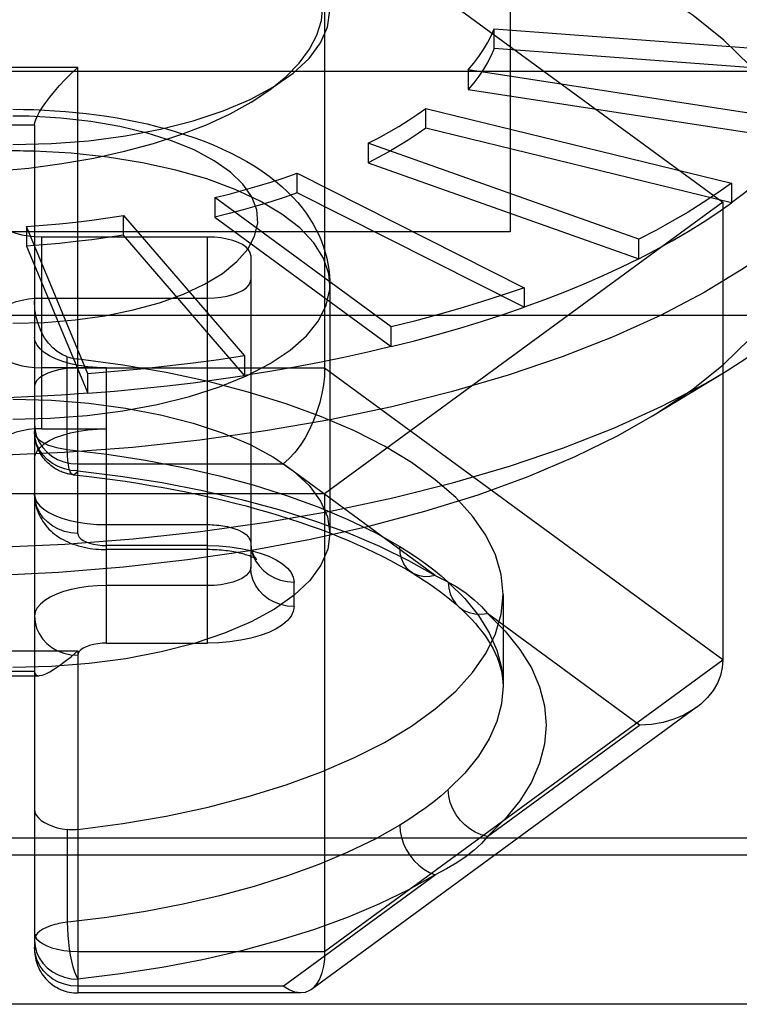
# Model space of a CAD drawing. Header units: inches. Extents: x 0 to 198, y 0 to 128.
# Tile 43 of 102: x 45.763 to 45.959, y 89.139 to 89.408. Entities that reach past the tile are written whole.
import ezdxf

# ---------------------------------------------------------------- set-up
doc = ezdxf.new("R2010")
doc.units = ezdxf.units.IN
doc.header["$LTSCALE"] = 10.8720930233
doc.header["$MEASUREMENT"] = 0
doc.linetypes.add('HIDDEN', pattern=[0.2, 0.1, -0.1])
doc.layers.get('0').update_dxf_attribs({"linetype": 'CONTINUOUS'})
doc.layers.add('DEFAULT_2', color=8, linetype='HIDDEN')

msp = doc.modelspace()

# ---------------------------------------------------------------- linework, layer by layer
at = {"color": 3, "linetype": 'Continuous'}
msp.add_line((41.3727865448, 89.3940006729), (89.8527865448, 89.3940006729), dxfattribs=at)
at = {"layer": 'DEFAULT_2', "color": 8, "linetype": 'HIDDEN'}
for p, q in [((45.8966841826, 89.6277082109), (45.8966841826, 89.3502106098)), ((45.84602670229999, 89.43787638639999), (45.84602670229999, 89.3129914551)), ((45.84602670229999, 89.43787638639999), (45.95478654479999, 89.3582645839)), ((45.8923546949, 89.4002297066), (45.8923546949, 89.405581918)), ((45.8923546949, 89.405581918), (45.9873459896, 89.3985032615)), ((45.9873459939, 89.3931510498), (45.8923546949, 89.4002297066)), ((45.7786054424, 89.3950586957), (45.6959282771, 89.3950586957)), ((45.7786054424, 89.2678589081), (45.7786054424, 89.3950586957)), ((45.8852499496, 89.3943760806), (45.8852499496, 89.3890238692)), ((45.9758895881, 89.380433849), (45.8852499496, 89.3943760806)), ((45.8852499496, 89.3890238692), (45.97588959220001, 89.37508163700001)), ((45.8736488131, 89.3785096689), (45.8736488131, 89.3838618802)), ((45.8736488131, 89.3838618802), (45.9571827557, 89.3634797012)), ((45.76533293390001, 89.3817074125), (45.7608375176, 89.3817708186)), ((45.7077393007, 89.37936271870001), (45.7667944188, 89.37936271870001)), ((45.7667944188, 89.37936271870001), (45.7667944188, 89.15423061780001)), ((45.9571827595, 89.3581274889), (45.8736488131, 89.3785096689)), ((45.8579037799, 89.3743587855), (45.8579037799, 89.3690065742)), ((45.93179389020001, 89.3481559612), (45.8579037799, 89.3743587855)), ((45.8579037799, 89.3690065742), (45.93179389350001, 89.3428037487)), ((45.838493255, 89.3608033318), (45.838493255, 89.3661555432)), ((45.838493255, 89.3661555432), (45.9004944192, 89.3349282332)), ((45.9571827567, 89.363479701), (45.9571827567, 89.3581274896)), ((45.900494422, 89.3295760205), (45.838493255, 89.3608033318)), ((45.8160070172, 89.3595014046), (45.8160070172, 89.3541491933)), ((45.86423536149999, 89.324198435), (45.8160070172, 89.3595014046)), ((45.95478654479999, 89.3582645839), (45.84602670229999, 89.2786527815)), ((45.95478654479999, 89.3582645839), (45.95478654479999, 89.23337965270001)), ((45.7911282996, 89.34924634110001), (45.7911282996, 89.3545985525)), ((45.7911282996, 89.3545985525), (45.8241184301, 89.316292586)), ((45.7646130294, 89.3515959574), (45.7646130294, 89.3462437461)), ((45.7813625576, 89.3114509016), (45.7646130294, 89.3515959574)), ((45.8160070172, 89.3541491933), (45.8642353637, 89.31884622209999)), ((45.8966841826, 89.3502106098), (45.5777865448, 89.3502106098)), ((45.8241184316, 89.310940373), (45.7911282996, 89.34924634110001)), ((45.7646130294, 89.3462437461), (45.78136255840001, 89.3060986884)), ((45.76876292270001, 89.2964232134), (45.76876292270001, 89.34874313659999)), ((45.8140385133, 89.34874313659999), (45.76876292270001, 89.34874313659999)), ((45.8140385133, 89.23790954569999), (45.8140385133, 89.34874313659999)), ((45.93179389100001, 89.3428037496), (45.93179389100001, 89.3481559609)), ((45.82584953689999, 89.3437515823), (45.82584953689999, 89.258597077)), ((45.8474715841, 89.3356446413), (45.8474715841, 89.2678499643)), ((45.9004944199, 89.33492823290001), (45.9004944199, 89.3295760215)), ((45.76876292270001, 89.3321046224), (45.8140385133, 89.3321046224)), ((45.4237889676, 89.32738302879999), (46.05068175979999, 89.32738302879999)), ((45.864235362, 89.3188462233), (45.864235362, 89.32419843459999)), ((45.7757212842, 89.2907827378), (45.7757212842, 89.3160837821)), ((45.8241184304, 89.3162925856), (45.8241184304, 89.3109403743)), ((45.7864794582, 89.3130617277), (45.76876292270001, 89.3130617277)), ((45.84602670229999, 89.3129914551), (45.7786054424, 89.3129914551)), ((45.78136255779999, 89.3060986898), (45.78136255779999, 89.3114509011)), ((45.7864794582, 89.23790954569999), (45.7864794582, 89.3130617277)), ((45.95478654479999, 89.23337965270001), (45.84602670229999, 89.3129914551)), ((45.935598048, 89.2999315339), (45.95539077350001, 89.3119508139)), ((45.76876292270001, 89.2964232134), (45.7864794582, 89.2964232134)), ((45.7786054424, 89.2868314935), (45.8346615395, 89.2868314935)), ((45.8762465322, 89.25639155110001), (45.8346615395, 89.2868314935)), ((45.84602670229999, 89.2786527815), (45.6285070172, 89.2786527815)), ((45.84602670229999, 89.2786527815), (45.84602670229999, 89.1537678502)), ((45.7864794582, 89.27024403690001), (45.8140385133, 89.27024403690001)), ((45.8140385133, 89.2634245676), (45.7864794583, 89.2634245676)), ((45.81403724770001, 89.2645311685), (45.7864795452, 89.2645311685)), ((45.8140385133, 89.2536055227), (45.7864794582, 89.2536055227)), ((45.83766056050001, 89.2478931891), (45.83766056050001, 89.25454752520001)), ((45.8947471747, 89.2512203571), (45.8947471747, 89.22624337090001)), ((45.9320562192, 89.21553894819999), (45.8904710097, 89.2459792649)), ((45.7864795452, 89.23790954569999), (45.81403724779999, 89.23790954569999)), ((45.6959282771, 89.2358350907), (45.7786054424, 89.2358350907)), ((45.7786054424, 89.2358350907), (45.7786054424, 89.1424020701)), ((45.84602670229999, 89.1537678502), (45.95478654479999, 89.23337965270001)), ((45.7065797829, 89.2290156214), (45.7679539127, 89.2290156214)), ((45.7667944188, 89.2301222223), (45.7077393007, 89.2301222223)), ((45.9475332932, 89.22031350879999), (45.8424387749, 89.14338471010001)), ((45.89047149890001, 89.1850990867), (45.9320562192, 89.21553894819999)), ((45.7757212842, 89.1870050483), (45.7757212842, 89.161704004)), ((46.05068175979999, 89.1846573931), (45.4237889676, 89.1846573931)), ((45.409271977, 89.18007027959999), (46.0651987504, 89.18007027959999)), ((45.8346615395, 89.14424640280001), (45.87624575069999, 89.1746858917)), ((45.7786054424, 89.1537678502), (45.84602670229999, 89.1537678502)), ((45.8346615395, 89.14424640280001), (45.7786054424, 89.14424640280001)), ((45.8394210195, 89.14240206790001), (45.7786054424, 89.14240206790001)), ((46.0651987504, 89.1393113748), (45.409271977, 89.1393113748))]:
    msp.add_line(p, q, dxfattribs=at)
for points in [[(45.9622651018, 89.3954997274), (45.9550581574, 89.40249332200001), (45.9466408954, 89.4092411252), (45.9370503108, 89.4157035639), (45.9263482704, 89.4218473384), (45.9145849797, 89.4276356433), (45.9018324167, 89.4330394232), (45.88814694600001, 89.4380266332), (45.8736256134, 89.44256943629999), (45.8583664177, 89.446633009), (45.8424228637, 89.45020626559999), (45.8258407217, 89.4532734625), (45.8087411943, 89.4558137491), (45.7912234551, 89.4578032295), (45.7733993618, 89.4592352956), (45.7554319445, 89.4600935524), (45.7372668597, 89.46038346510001)], [(45.7372668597, 89.3660307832), (45.7467255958, 89.3662063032), (45.756049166, 89.3667245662), (45.7652744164, 89.3675895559), (45.7742908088, 89.3687893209), (45.7830251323, 89.370320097), (45.79140225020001, 89.37216130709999), (45.7993268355, 89.37429294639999), (45.8067862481, 89.3767095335), (45.8137631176, 89.3794093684), (45.8201763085, 89.3823611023), (45.8259511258, 89.38554267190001), (45.8310508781, 89.3889245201), (45.8354209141, 89.3924795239), (45.8390404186, 89.3961783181), (45.84187344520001, 89.39999245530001), (45.8439107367, 89.4038920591), (45.845130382, 89.4078475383), (45.84553443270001, 89.4117869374)], [(45.7608574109, 89.37397086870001), (45.7713877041, 89.3742454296), (45.7816145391, 89.37503757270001), (45.7916112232, 89.3763596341), (45.80115783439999, 89.378174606), (45.8100980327, 89.3804661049), (45.8183143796, 89.3831845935), (45.8256556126, 89.3862871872), (45.8320668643, 89.3897375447), (45.8374702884, 89.3935089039), (45.84178355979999, 89.39752964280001), (45.8449027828, 89.401741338), (45.8468148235, 89.406077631), (45.8474656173, 89.4105770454)], [(45.8852499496, 89.3943760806), (45.8867544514, 89.39620545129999), (45.8881313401, 89.39805097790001), (45.8893811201, 89.39991345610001), (45.8905022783, 89.40179049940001), (45.8914933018, 89.4036797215), (45.8923546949, 89.405581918)], [(46.0030148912, 89.40108227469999), (46.0022638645, 89.3926446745), (46.000171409, 89.3846968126), (45.99674602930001, 89.3768320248), (45.9920050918, 89.3690901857), (45.9859726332, 89.36151054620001), (45.9786792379, 89.35413153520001), (45.9701618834, 89.3469905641), (45.9604637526, 89.3401238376), (45.9496340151, 89.33356617), (45.9377275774, 89.3273508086), (45.9248048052, 89.32150926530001), (45.9109312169, 89.3160711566), (45.8961771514, 89.31106405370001), (45.8806174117, 89.3065133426), (45.8643308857, 89.30244209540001), (45.8474001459, 89.2988709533), (45.8299110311, 89.2958180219), (45.8119522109, 89.2932987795), (45.7936147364, 89.29132599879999), (45.77499157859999, 89.2899096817), (45.7561771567, 89.28905700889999), (45.7372668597, 89.28877230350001)], [(45.8923546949, 89.4002297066), (45.8914933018, 89.3983275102), (45.8905022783, 89.3964382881), (45.8893811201, 89.3945612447), (45.8881313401, 89.39269876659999), (45.8867544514, 89.3908532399), (45.8852499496, 89.3890238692)], [(45.7667944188, 89.37936271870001), (45.76687847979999, 89.38003487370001), (45.76713425, 89.38085941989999), (45.7675624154, 89.3818277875), (45.7681609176, 89.3829317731), (45.76892907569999, 89.3841587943), (45.76986344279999, 89.385500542), (45.7709626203, 89.3869447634), (45.7722197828, 89.38847897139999), (45.7736365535, 89.39008954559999), (45.7751861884, 89.3917458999), (45.77683920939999, 89.39341562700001), (45.7786054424, 89.3950586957)], [(45.8579037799, 89.3743587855), (45.860798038, 89.375860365), (45.8635854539, 89.37739557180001), (45.86626714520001, 89.3789650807), (45.868839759, 89.38056686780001), (45.8712999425, 89.3821989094), (45.8736488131, 89.3838618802)], [(45.7608556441, 89.32519987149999), (45.7695144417, 89.3254412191), (45.7778846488, 89.32613065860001), (45.7860301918, 89.32727988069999), (45.7937592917, 89.3288538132), (45.8009350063, 89.3308353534), (45.8074567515, 89.33318228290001), (45.8132024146, 89.33586379), (45.8180996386, 89.3388285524), (45.8220486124, 89.3420339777), (45.82500958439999, 89.34542306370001), (45.8269112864, 89.3489444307), (45.8277484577, 89.3525386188), (45.8274821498, 89.35614843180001), (45.8261421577, 89.3597156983), (45.8237243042, 89.36318094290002), (45.820291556, 89.3664908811), (45.81587454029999, 89.3695875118), (45.8105660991, 89.3724255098), (45.804430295, 89.3749516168), (45.7975840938, 89.3771316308), (45.79012105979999, 89.3789205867), (45.7821754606, 89.38029751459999), (45.77393343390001, 89.38122196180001), (45.76533293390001, 89.3817074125)], [(45.7608574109, 89.3836151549), (45.7637433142, 89.3835917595), (45.7666274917, 89.3835215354), (45.7695069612, 89.3834044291), (45.7723783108, 89.38324041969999), (45.7752369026, 89.383029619), (45.7780835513, 89.382771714), (45.7809189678, 89.38246614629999), (45.7837385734, 89.3821128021), (45.7865384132, 89.3817115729), (45.7893174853, 89.3812619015), (45.7920733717, 89.38076332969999), (45.7948062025, 89.38021478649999), (45.7975177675, 89.3796145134), (45.8001999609, 89.37896277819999), (45.8028425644, 89.378260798), (45.8054549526, 89.3775044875), (45.8080493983, 89.37668746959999), (45.8106035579, 89.3758138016), (45.8130956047, 89.3748892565), (45.8155423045, 89.373905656), (45.81796273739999, 89.3728510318), (45.8203220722, 89.3717362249), (45.82259264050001, 89.37057271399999), (45.8247858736, 89.3693535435), (45.8269153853, 89.3680678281), (45.8289447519, 89.3667352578), (45.83084521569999, 89.3653774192), (45.8326294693, 89.3639897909), (45.8342971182, 89.3625768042), (45.8358584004, 89.36113353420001), (45.83733275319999, 89.35964262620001), (45.8386845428, 89.3581433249), (45.8398787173, 89.3566900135), (45.8409648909, 89.3552385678), (45.8419719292, 89.3537550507), (45.8428936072, 89.3522493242), (45.84373526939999, 89.35071321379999), (45.8444867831, 89.34916729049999), (45.8451407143, 89.3476367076), (45.8457086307, 89.3461060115), (45.8461953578, 89.3445690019), (45.8466036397, 89.3430206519), (45.8469355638, 89.3414516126), (45.8471888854, 89.3398676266), (45.8473624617, 89.338270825), (45.8474551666, 89.3366637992), (45.8474715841, 89.335644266)], [(45.8736488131, 89.3785096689), (45.8712999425, 89.3768466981), (45.868839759, 89.37521465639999), (45.86626714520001, 89.3736128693), (45.8635854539, 89.37204336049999), (45.860798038, 89.3705081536), (45.8579037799, 89.3690065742)], [(45.95539077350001, 89.3119508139), (45.9608283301, 89.31538593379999), (45.97050832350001, 89.3222808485), (45.97899977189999, 89.3294500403), (45.98625940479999, 89.3368569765), (45.9922502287, 89.3444639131), (45.9969417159, 89.3522320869), (46.0003099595, 89.36012191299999), (46.00233779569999, 89.36809318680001), (46.0030148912, 89.3761052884)], [(45.97588959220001, 89.37508163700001), (45.9732613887, 89.3721628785), (45.9704359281, 89.36928006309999), (45.9674118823, 89.36643198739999), (45.96419323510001, 89.3636222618), (45.9607839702, 89.3608544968), (45.9571827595, 89.3581274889)], [(45.7666536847, 89.3721673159), (45.76568874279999, 89.3721923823), (45.7647231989, 89.37221289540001), (45.7637571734, 89.3722288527), (45.7627907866, 89.37224025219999), (45.761824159, 89.3722470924), (45.7136133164, 89.3722493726)], [(45.8474715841, 89.3356446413), (45.8471605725, 89.338743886), (45.8456926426, 89.3430253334), (45.8430397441, 89.3472036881), (45.8392389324, 89.3512205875), (45.8343432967, 89.35501992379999), (45.8284212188, 89.3585486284), (45.8215554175, 89.3617574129), (45.8138417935, 89.3646014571), (45.8053880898, 89.367041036), (45.7963123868, 89.36904207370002), (45.78674145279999, 89.37057661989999), (45.7768089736, 89.37162324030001), (45.7666536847, 89.3721673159)], [(45.8160070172, 89.3595014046), (45.8199419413, 89.3604940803), (45.8238036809, 89.36153379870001), (45.8275938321, 89.3626210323), (45.8313076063, 89.363754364), (45.83494021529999, 89.3649323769), (45.838493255, 89.3661555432)], [(45.9571827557, 89.3634797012), (45.95339520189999, 89.3607981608), (45.9494281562, 89.35816649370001), (45.9452798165, 89.35558361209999), (45.9409555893, 89.3530527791), (45.9364608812, 89.35057725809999), (45.93179389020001, 89.3481559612)], [(45.838493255, 89.3608033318), (45.83494021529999, 89.35958016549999), (45.8313076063, 89.35840215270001), (45.8275938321, 89.3572688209), (45.8238036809, 89.3561815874), (45.8199419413, 89.35514186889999), (45.8160070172, 89.3541491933)], [(45.93179389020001, 89.3428037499), (45.93645902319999, 89.3452240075), (45.94095561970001, 89.34770058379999), (45.9452798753, 89.3502313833), (45.949428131, 89.35281426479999), (45.9533968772, 89.35544704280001), (45.9571827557, 89.3581274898)], [(45.7646130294, 89.3515959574), (45.7691140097, 89.35195999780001), (45.7735842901, 89.3523788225), (45.778025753, 89.3528526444), (45.7824327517, 89.3533808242), (45.7867996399, 89.3539627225), (45.7911282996, 89.3545985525)], [(45.76876292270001, 89.34874313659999), (45.7668852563, 89.34880822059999), (45.7651014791, 89.3489890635), (45.7633924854, 89.3492901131), (45.7618155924, 89.3496980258), (45.7604127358, 89.3502059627), (45.7592109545, 89.3507988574), (45.7582458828, 89.35146527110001), (45.7575336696, 89.352187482), (45.757105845, 89.3529412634), (45.7569518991, 89.3537346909)], [(45.7911282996, 89.34924634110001), (45.7867996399, 89.34861051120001), (45.7824327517, 89.34802861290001), (45.778025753, 89.3475004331), (45.7735842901, 89.3470266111), (45.7691140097, 89.3466077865), (45.7646130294, 89.3462437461)], [(45.82584953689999, 89.3437515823), (45.825695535, 89.3445451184), (45.8252676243, 89.34529897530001), (45.8245552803, 89.3460212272), (45.8235900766, 89.34668765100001), (45.8223881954, 89.3472805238), (45.820985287, 89.3477884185), (45.8194084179, 89.34819627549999), (45.8176995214, 89.34849726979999), (45.81591592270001, 89.3486780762), (45.8140385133, 89.34874313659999)], [(45.93179389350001, 89.3428037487), (45.9269620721, 89.34044090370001), (45.9219739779, 89.3381403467), (45.9168273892, 89.3359011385), (45.9115289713, 89.33372609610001), (45.9060853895, 89.33161803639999), (45.900494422, 89.3295760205)], [(45.7608574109, 89.29903991), (45.7710760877, 89.2992955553), (45.7811520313, 89.3000589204), (45.79094450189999, 89.3013193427), (45.8003167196, 89.3030592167), (45.80913777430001, 89.3052542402), (45.8172844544, 89.3078737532), (45.8246429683, 89.3108811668), (45.8311105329, 89.31423447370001), (45.83659681, 89.3178868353), (45.8410251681, 89.3217872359), (45.8443337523, 89.3258811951), (45.8464763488, 89.33011152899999), (45.8474230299, 89.33441914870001), (45.8474715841, 89.335644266)], [(45.8140385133, 89.3321046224), (45.8159161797, 89.3321697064), (45.81769995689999, 89.3323505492), (45.81940895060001, 89.3326515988), (45.8209858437, 89.3330595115), (45.8223887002, 89.3335674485), (45.8235904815, 89.3341603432), (45.8245555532, 89.3348267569), (45.8252677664, 89.3355489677), (45.82569559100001, 89.3363027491), (45.82584953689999, 89.3370961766)], [(45.9004944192, 89.3349282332), (45.8947651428, 89.3329558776), (45.888907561, 89.3310563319), (45.8829191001, 89.32922883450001), (45.8768074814, 89.3274756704), (45.8705804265, 89.3257991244), (45.86423536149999, 89.324198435)], [(45.7569518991, 89.32711306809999), (45.757105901, 89.3279066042), (45.7575338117, 89.328660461), (45.7582461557, 89.32938271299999), (45.7592113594, 89.3300491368), (45.7604132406, 89.33064200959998), (45.761816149, 89.3311499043), (45.7633930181, 89.3315577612), (45.7651019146, 89.3318587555), (45.7668855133, 89.332039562), (45.76876292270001, 89.3321046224)], [(45.7757212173, 89.3160838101), (45.7743377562, 89.3166699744), (45.773004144, 89.31748582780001), (45.7717467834, 89.3185262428), (45.7705792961, 89.31978953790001), (45.7695184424, 89.3212786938), (45.76859631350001, 89.32297170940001), (45.7678409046, 89.3248459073), (45.7672737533, 89.3268784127), (45.7669174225, 89.3290392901), (45.7667944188, 89.33130459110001)], [(45.86423536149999, 89.3188462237), (45.8705778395, 89.3204462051), (45.876807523, 89.32212346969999), (45.8829191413, 89.3238765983), (45.8889075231, 89.3257041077), (45.89476760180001, 89.3276044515), (45.9004944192, 89.32957602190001)], [(45.7864794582, 89.3130617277), (45.78387970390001, 89.3131358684), (45.7813710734, 89.31334674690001), (45.7789340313, 89.3136980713), (45.7766271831, 89.31417871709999), (45.7744924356, 89.31478309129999), (45.7725603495, 89.31549830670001), (45.7708679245, 89.3163148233), (45.7694377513, 89.3172170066), (45.7683003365, 89.3181919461), (45.7674689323, 89.3192219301), (45.76696988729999, 89.320282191), (45.7667944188, 89.3213809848)], [(45.9355963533, 89.2999323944), (45.9369408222, 89.3007575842), (45.9465470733, 89.307219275), (45.95497596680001, 89.313963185), (45.962193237, 89.32095196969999)], [(45.7569518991, 89.3180532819), (45.757105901, 89.3172597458), (45.7575338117, 89.316505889), (45.7582461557, 89.31578363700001), (45.7592113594, 89.3151172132), (45.7604132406, 89.31452434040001), (45.761816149, 89.31401644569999), (45.7633930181, 89.3136085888), (45.7651019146, 89.3133075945), (45.7668855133, 89.31312678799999), (45.76876292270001, 89.3130617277)], [(45.8642353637, 89.31884622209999), (45.8577827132, 89.31732428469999), (45.8512336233, 89.315883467), (45.8445852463, 89.314523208), (45.8378461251, 89.31324519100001), (45.83102480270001, 89.3120510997), (45.8241184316, 89.310940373)], [(45.7757212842, 89.3160837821), (45.7761963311, 89.3159339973), (45.77667406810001, 89.31580116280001), (45.7771548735, 89.315685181), (45.7776375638, 89.3155862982), (45.7781209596, 89.31550476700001)], [(45.8947471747, 89.2512203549), (45.8942148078, 89.2566700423), (45.8926503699, 89.2620447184), (45.89004295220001, 89.2673615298), (45.886425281, 89.2725690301), (45.8818130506, 89.27763195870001), (45.876246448, 89.2825189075), (45.8697537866, 89.28719619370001), (45.86238638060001, 89.2916353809), (45.85418459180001, 89.29580504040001), (45.8452095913, 89.299680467), (45.83551284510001, 89.3032332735), (45.8251638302, 89.30644307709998), (45.8142237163, 89.30928524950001), (45.80276889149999, 89.31174414), (45.7909082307, 89.3137929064), (45.7781209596, 89.31550476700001)], [(45.8241184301, 89.316292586), (45.8171384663, 89.3152673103), (45.8100968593, 89.3143289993), (45.8029905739, 89.3134773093), (45.7958287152, 89.3127132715), (45.78862038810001, 89.31203791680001), (45.7813625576, 89.3114509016)], [(45.7372668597, 89.2637953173), (45.7562251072, 89.26408147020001), (45.7750867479, 89.2649384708), (45.793755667, 89.26636195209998), (45.8121367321, 89.2683446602), (45.8301362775, 89.27087649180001), (45.8476625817, 89.27394454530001), (45.8646263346, 89.27753318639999), (45.88094109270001, 89.2816241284), (45.8965237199, 89.28619652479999), (45.9112948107, 89.29122707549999), (45.9251790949, 89.2966901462), (45.9381058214, 89.3025578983), (45.95000911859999, 89.30880043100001), (45.95539077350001, 89.3119508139)], [(45.7786054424, 89.3129914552), (45.7767492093, 89.312929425), (45.774967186, 89.3127487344), (45.7733104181, 89.312461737), (45.771778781, 89.31207322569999), (45.7703798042, 89.311581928), (45.7691619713, 89.31099784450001), (45.7681608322, 89.3103304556), (45.7674142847, 89.3095957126), (45.76695199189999, 89.3088125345), (45.7667944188, 89.3079999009)], [(45.84602670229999, 89.3129914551), (45.8459434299, 89.3107787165), (45.84569225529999, 89.3084509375), (45.8452716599, 89.30604301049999), (45.8446806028, 89.3035842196), (45.8439221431, 89.3011063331), (45.8429989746, 89.298650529), (45.8419213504, 89.29625817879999), (45.84069612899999, 89.2939716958), (45.8393377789, 89.2918329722), (45.8378622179, 89.2898965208), (45.8362872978, 89.2882165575), (45.83466158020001, 89.28683152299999)], [(45.7813625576, 89.3060986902), (45.7886173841, 89.3066854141), (45.7958287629, 89.3073610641), (45.8029905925, 89.30812506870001), (45.8100968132, 89.30897678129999), (45.8171414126, 89.3099154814), (45.8241184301, 89.3109403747)], [(45.78136255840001, 89.3060986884), (45.7740673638, 89.3056012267), (45.766747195, 89.3051939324), (45.759398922, 89.3048766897), (45.752031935, 89.3046498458), (45.7446556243, 89.30451374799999), (45.7372668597, 89.30446828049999)], [(45.7608574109, 89.3044546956), (45.7713877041, 89.30418013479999), (45.7816145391, 89.3033879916), (45.7916112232, 89.3020659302), (45.80115783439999, 89.3002509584), (45.8100980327, 89.2979594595), (45.8183143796, 89.2952409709), (45.8256556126, 89.29213837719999), (45.8320668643, 89.28868801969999), (45.8374702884, 89.28491666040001), (45.84178355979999, 89.28089592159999), (45.8449027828, 89.2766842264), (45.8468148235, 89.2723479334), (45.8474656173, 89.267848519)], [(45.7372668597, 89.25614570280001), (45.7553949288, 89.2564346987), (45.7733211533, 89.2572888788), (45.7910971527, 89.25871347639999), (45.808568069, 89.26069279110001), (45.8256282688, 89.26322014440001), (45.8421816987, 89.2662737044), (45.8581126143, 89.2698339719), (45.8733744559, 89.2738872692), (45.8879181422, 89.27842568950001), (45.9016354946, 89.2834124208), (45.9144222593, 89.2888198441), (45.9262175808, 89.29461247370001), (45.9355963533, 89.2999323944)], [(45.76876292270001, 89.2964232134), (45.7668852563, 89.2963581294), (45.7651014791, 89.2961772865), (45.7633924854, 89.2958762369), (45.7618155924, 89.2954683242), (45.7604127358, 89.2949603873), (45.7592109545, 89.2943674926), (45.7582458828, 89.2937010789), (45.7575336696, 89.29297886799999), (45.757105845, 89.2922250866), (45.7569518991, 89.2914316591)], [(45.7667944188, 89.2975359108), (45.7669411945, 89.295853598), (45.7673687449, 89.29423853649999), (45.7680478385, 89.2927369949), (45.7689671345, 89.2913488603), (45.77012964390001, 89.2900809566), (45.7715117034, 89.2889772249), (45.7730908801, 89.2880698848), (45.7748294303, 89.28739328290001), (45.7766825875, 89.2869743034), (45.7786054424, 89.2868314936)], [(45.7667944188, 89.28810395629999), (45.76696985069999, 89.2892026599), (45.7674688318, 89.29026285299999), (45.7683001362, 89.2912927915), (45.7694374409, 89.2922677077), (45.77086751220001, 89.293169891), (45.7725598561, 89.2939864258), (45.7744918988, 89.2947016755), (45.7766266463, 89.2953060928), (45.7789335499, 89.2957867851), (45.78137069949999, 89.2961381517), (45.78387949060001, 89.29634905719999), (45.7864794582, 89.2964232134)], [(45.7667944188, 89.29562318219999), (45.76689743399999, 89.29496536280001), (45.76720524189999, 89.29431814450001), (45.76771374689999, 89.2936924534), (45.7684134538, 89.29310076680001), (45.7692894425, 89.29255483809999), (45.7703270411, 89.29206293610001), (45.7715081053, 89.2916333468), (45.7728144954, 89.2912727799), (45.7742272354, 89.29098724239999), (45.7757212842, 89.2907827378)], [(45.777355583, 89.28387847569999), (45.7770578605, 89.2839139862), (45.77676161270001, 89.2839569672), (45.7764657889, 89.28400758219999), (45.7761700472, 89.284065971), (45.77587461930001, 89.28413219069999), (45.7755777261, 89.2842068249), (45.7752781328, 89.2842905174), (45.7749750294, 89.2843839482), (45.7746676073, 89.2844879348), (45.7743551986, 89.2846033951), (45.77403735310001, 89.2847313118), (45.7737132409, 89.2848729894), (45.7733824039, 89.285029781), (45.7730440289, 89.2852034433), (45.7726979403, 89.285395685), (45.7723428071, 89.285609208), (45.7719760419, 89.28584814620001), (45.7716028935, 89.2861118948), (45.77122535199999, 89.28640176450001), (45.7708515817, 89.2867137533), (45.7704897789, 89.2870420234), (45.770139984, 89.2873869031), (45.7698051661, 89.2877456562), (45.7694838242, 89.28812009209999), (45.7691740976, 89.2885133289), (45.7688809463, 89.28891986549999), (45.7686086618, 89.28933313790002), (45.76835438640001, 89.28975665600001), (45.7681173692, 89.2901917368), (45.76789714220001, 89.2906399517), (45.7676920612, 89.29110672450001), (45.76750695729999, 89.2915828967), (45.76734579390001, 89.292056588), (45.7672042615, 89.29253880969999), (45.7670800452, 89.29304141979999), (45.766977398, 89.2935522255), (45.7668983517, 89.29405975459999), (45.7668412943, 89.2945719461), (45.7668062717, 89.2950941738), (45.7667944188, 89.29562318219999)], [(45.7786054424, 89.2849187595), (45.7767577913, 89.28505054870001), (45.7749556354, 89.2854426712), (45.7732433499, 89.2860854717), (45.7716630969, 89.2869631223), (45.7702537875, 89.2880540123), (45.7690501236, 89.2893312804), (45.7680817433, 89.29076347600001), (45.7673724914, 89.2923153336), (45.7669398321, 89.2939486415), (45.7667944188, 89.29562318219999)], [(45.7757212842, 89.2907827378), (45.7865534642, 89.28945395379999), (45.7971327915, 89.2878009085), (45.8074049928, 89.28583208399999), (45.8173173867, 89.28355757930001), (45.8268191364, 89.2809890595), (45.835861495, 89.2781397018), (45.8443980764, 89.275023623), (45.8523850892, 89.27165830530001), (45.85978156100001, 89.2680625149), (45.866549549, 89.26425421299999)], [(45.777355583, 89.28387847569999), (45.7772960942, 89.2838879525), (45.77691021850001, 89.284117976), (45.7765660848, 89.2846312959), (45.77627216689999, 89.2854152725), (45.77603570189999, 89.2864506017), (45.7758625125, 89.28771179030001), (45.77575686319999, 89.2891677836), (45.7757213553, 89.29078273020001)], [(45.7786054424, 89.2849187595), (45.77815427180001, 89.2842933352), (45.7777142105, 89.2839468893), (45.777355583, 89.28387847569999)], [(45.7786054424, 89.2849187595), (45.790278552, 89.2834856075), (45.8016222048, 89.2817133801), (45.8126642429, 89.27959623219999), (45.82332114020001, 89.2771516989), (45.83353494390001, 89.2743898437), (45.8432567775, 89.2713272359), (45.852432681, 89.2679773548), (45.8610199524, 89.2643595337), (45.8689503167, 89.2605005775), (45.8762465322, 89.25639155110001)], [(45.777355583, 89.28387847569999), (45.7809475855, 89.2834778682), (45.7845141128, 89.2830433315), (45.7880533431, 89.28257516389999), (45.7915629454, 89.2820737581), (45.7950406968, 89.28153953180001), (45.79848460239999, 89.2809729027), (45.8018926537, 89.28037432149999), (45.8052628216, 89.2797442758), (45.8085931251, 89.2790832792), (45.811881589, 89.2783918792), (45.8151262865, 89.2776706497), (45.8183252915, 89.27692020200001), (45.8214767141, 89.27614117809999), (45.82457874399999, 89.27533423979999), (45.827629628, 89.27450007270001), (45.8306275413, 89.2736394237), (45.8335707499, 89.27275305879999), (45.8364575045, 89.2718417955), (45.83928611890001, 89.27090648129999), (45.84205498, 89.26994799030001), (45.8447625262, 89.2689672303), (45.8474072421, 89.26796514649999), (45.8499876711, 89.2669427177), (45.85250242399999, 89.26590095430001), (45.8549501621, 89.2648409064), (45.8573296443, 89.2637636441), (45.859639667, 89.2626702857), (45.8618791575, 89.261561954), (45.8640470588, 89.2604398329), (45.86614250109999, 89.25930508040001), (45.8681645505, 89.25815896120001), (45.8701127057, 89.257002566)], [(45.7667944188, 89.2785632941), (45.7668075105, 89.2779751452), (45.7668468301, 89.2773872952), (45.766912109, 89.27680304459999), (45.7670041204, 89.2762173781), (45.767125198, 89.27562315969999), (45.7672743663, 89.2750309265), (45.7674488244, 89.2744511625), (45.7676508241, 89.27387579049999), (45.76788420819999, 89.2732972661), (45.7681459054, 89.2727261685), (45.76843074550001, 89.27217305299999), (45.7687435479, 89.2716281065), (45.7690916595, 89.27108158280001), (45.7694680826, 89.2705471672), (45.7698634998, 89.2700371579), (45.7702854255, 89.26954094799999), (45.7707417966, 89.2690510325), (45.7712278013, 89.2685746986), (45.7717422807, 89.26811419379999), (45.77228025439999, 89.26767431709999), (45.7728354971, 89.2672593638), (45.7734080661, 89.2668681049), (45.7739948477, 89.26650147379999), (45.7745999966, 89.2661559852), (45.77522571, 89.2658301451), (45.7758777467, 89.2655213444), (45.7765639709, 89.26522715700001), (45.77728376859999, 89.264949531), (45.7780463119, 89.26468703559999), (45.7788314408, 89.26444797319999), (45.779622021, 89.2642367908), (45.78041324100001, 89.26405304), (45.78119167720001, 89.26389753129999), (45.7819630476, 89.2637668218), (45.7827284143, 89.26365907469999), (45.7834878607, 89.2635729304), (45.7842410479, 89.26350728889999), (45.7849898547, 89.2634610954), (45.7857362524, 89.26343364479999), (45.7864794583, 89.2634245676)], [(45.7667944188, 89.2785632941), (45.7669649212, 89.2774707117), (45.7674620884, 89.2764149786), (45.7682547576, 89.2754188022), (45.7693328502, 89.2744768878), (45.7707035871, 89.2735874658), (45.7723495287, 89.27277102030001), (45.7742594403, 89.2720411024), (45.776398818, 89.27141765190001), (45.7787236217, 89.27091696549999), (45.78120431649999, 89.2705483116), (45.7838053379, 89.2703211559), (45.7864794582, 89.27024403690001)], [(45.7786054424, 89.2678588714), (45.7767492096, 89.26799189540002), (45.7749671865, 89.2683793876), (45.7733104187, 89.26899485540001), (45.7717787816, 89.26982802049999), (45.7703798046, 89.27088161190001), (45.7691619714, 89.2721341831), (45.7681608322, 89.2735654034), (45.7674142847, 89.2751410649), (45.76695199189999, 89.2768205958), (45.7667944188, 89.2785632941)], [(45.8140385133, 89.27024403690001), (45.8146566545, 89.27023719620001), (45.8152731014, 89.2702166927), (45.8158861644, 89.2701825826), (45.8164941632, 89.27013495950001), (45.81709543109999, 89.2700739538), (45.8176883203, 89.2699997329)], [(45.8176883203, 89.2699997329), (45.8194006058, 89.26969999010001), (45.8209808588, 89.2692907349), (45.82239016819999, 89.26878204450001), (45.8235938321, 89.26818644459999), (45.8245622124, 89.2675186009), (45.8252714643, 89.2667949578), (45.8257041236, 89.2660333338), (45.82584953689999, 89.2652524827)], [(45.8474656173, 89.267848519), (45.8468740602, 89.2635590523), (45.8450268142, 89.2592260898), (45.84197191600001, 89.25501467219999), (45.8377232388, 89.25098613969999), (45.83236993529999, 89.2471981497), (45.8259784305, 89.2437170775), (45.8186307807, 89.2405781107), (45.81037684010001, 89.2378231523), (45.8013796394, 89.2354984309), (45.79176113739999, 89.2336590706), (45.7816944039, 89.2323202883), (45.7714198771, 89.2315198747), (45.7608574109, 89.231245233)], [(45.7786054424, 89.2678589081), (45.7787081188, 89.26732986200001), (45.7789933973, 89.2668272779), (45.7794682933, 89.2663457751), (45.7801117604, 89.26590149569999), (45.7809130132, 89.2655062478), (45.7818482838, 89.2651676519), (45.7828995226, 89.26489574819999), (45.7840387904, 89.2646950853), (45.7852278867, 89.2645745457), (45.7864795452, 89.2645311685)], [(45.81403724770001, 89.2645311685), (45.8171577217, 89.2644421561), (45.8201685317, 89.26418907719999), (45.82309304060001, 89.2637674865), (45.8258611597, 89.2631907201), (45.8284228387, 89.2624654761), (45.8307413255, 89.26160722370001), (45.83277222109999, 89.2606274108), (45.83448841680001, 89.2595447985), (45.8358532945, 89.2583749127), (45.83685098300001, 89.25713890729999), (45.8374498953, 89.2558664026), (45.83766056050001, 89.25454752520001)], [(45.8275467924, 89.2606928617), (45.8275452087, 89.2606941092), (45.827528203, 89.26070706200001), (45.8274933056, 89.26073227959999), (45.8274397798, 89.26076894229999), (45.8273670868, 89.26081614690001), (45.82727487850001, 89.26087293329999), (45.8271624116, 89.26093863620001), (45.82702900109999, 89.26101257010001), (45.8268740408, 89.2610940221), (45.8266968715, 89.2611823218), (45.8264970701, 89.26127669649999), (45.8262742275, 89.2613763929), (45.8260279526, 89.2614806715), (45.8257578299, 89.2615888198), (45.8254638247, 89.26169999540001), (45.8251459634, 89.2618133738), (45.82480415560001, 89.261928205), (45.8244382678, 89.2620437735), (45.8240488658, 89.26215917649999), (45.8236364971, 89.26227357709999), (45.8232017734, 89.2623861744), (45.82274550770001, 89.26249617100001), (45.8222682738, 89.2626028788), (45.8217707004, 89.2627056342), (45.8212539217, 89.2628037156), (45.8207190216, 89.2628964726), (45.82016735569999, 89.2629832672), (45.8196004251, 89.26306350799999), (45.81901941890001, 89.2631367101), (45.8184256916, 89.2632024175), (45.8178206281, 89.2632602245), (45.8172056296, 89.2633097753), (45.8165823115, 89.2633507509), (45.81595229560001, 89.2633828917), (45.815317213, 89.2634059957), (45.8146789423, 89.2634199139), (45.8140385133, 89.2634245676)], [(45.82584953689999, 89.2652524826), (45.8258643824, 89.2647780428), (45.82590770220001, 89.26431533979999), (45.8259778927, 89.263865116), (45.8260716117, 89.2634360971), (45.8261843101, 89.26303509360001), (45.8263115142, 89.2626649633), (45.8264483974, 89.2623282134), (45.8265889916, 89.26202861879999), (45.8267253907, 89.2617717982), (45.82685744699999, 89.2615487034), (45.82698608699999, 89.261351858), (45.8271053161, 89.26118538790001), (45.8272092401, 89.26105185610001), (45.82730017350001, 89.260943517), (45.8273802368, 89.2608547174), (45.8274458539, 89.26078678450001), (45.8274947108, 89.26073938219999), (45.8275276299, 89.26070932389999), (45.8275448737, 89.2606944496), (45.8275467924, 89.2606928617)], [(45.82584953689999, 89.2652524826), (45.82599495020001, 89.26357794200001), (45.8264276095, 89.2619446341), (45.82713686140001, 89.2603927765), (45.8281052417, 89.2589605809), (45.8293089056, 89.25768331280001), (45.830718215, 89.25659242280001), (45.832298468, 89.2557147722), (45.8340107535, 89.2550719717), (45.8358129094, 89.2546798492), (45.83766056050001, 89.25454806)], [(45.866549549, 89.26425421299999), (45.86901987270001, 89.26271241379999), (45.8713867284, 89.26113987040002), (45.8736482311, 89.25953782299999), (45.8758026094, 89.2579075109), (45.8778481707, 89.25625019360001), (45.8797832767, 89.2545671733)], [(45.8701127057, 89.257002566), (45.8694902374, 89.2574318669), (45.8684918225, 89.2583900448), (45.8676710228, 89.2595785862), (45.8670586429, 89.260972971), (45.86667905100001, 89.2625407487), (45.86654957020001, 89.2642462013)], [(45.82584953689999, 89.258597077), (45.82583335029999, 89.2583358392), (45.8257848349, 89.2580753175), (45.8257041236, 89.2578162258), (45.82559143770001, 89.25755927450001), (45.825447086, 89.25730516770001), (45.8252714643, 89.25705460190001)], [(45.83766056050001, 89.2478926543), (45.8358129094, 89.2480244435), (45.8340107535, 89.248416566), (45.832298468, 89.24905936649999), (45.830718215, 89.2499370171), (45.8293089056, 89.2510279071), (45.8281052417, 89.25230517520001), (45.82713686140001, 89.2537373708), (45.8264276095, 89.2552892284), (45.82599495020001, 89.2569225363), (45.82584953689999, 89.258597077)], [(45.8252714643, 89.25705460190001), (45.8245622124, 89.2563309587), (45.8235938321, 89.255663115), (45.82239016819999, 89.25506751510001), (45.8209808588, 89.2545588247), (45.8194006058, 89.2541495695), (45.8176883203, 89.2538498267), (45.8158861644, 89.25366697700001), (45.8140385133, 89.2536055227)], [(45.8701102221, 89.2570012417), (45.8716951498, 89.25602273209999), (45.8732438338, 89.2550321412), (45.8746893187, 89.25406714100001), (45.8760435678, 89.2531223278), (45.8773235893, 89.2521915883), (45.8785250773, 89.25128170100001), (45.87964288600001, 89.2503992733), (45.8806913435, 89.24953548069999), (45.88168249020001, 89.24868688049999), (45.8825759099, 89.2478962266)], [(45.8762457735, 89.2563919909), (45.87471923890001, 89.2560767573), (45.8732547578, 89.25603479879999), (45.87189428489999, 89.25625137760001), (45.8706374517, 89.25671570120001), (45.8701131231, 89.2570023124)], [(45.8762460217, 89.2563918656), (45.8793339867, 89.2548504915), (45.88213805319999, 89.2532436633), (45.8846621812, 89.2515458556), (45.886897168, 89.2497578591), (45.8888329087, 89.24789547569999), (45.8904718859, 89.245978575)], [(45.7864794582, 89.2536055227), (45.783894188, 89.25353346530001), (45.78139611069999, 89.2533233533), (45.7790389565, 89.2529883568), (45.7768101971, 89.2525327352), (45.7747056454, 89.25195343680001), (45.7727737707, 89.2512578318), (45.771046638, 89.2504506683), (45.7695714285, 89.2495465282), (45.7683867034, 89.24856402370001), (45.7675143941, 89.2475156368), (45.7669768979, 89.2464163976), (45.7667944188, 89.2452862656)], [(45.8797832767, 89.2545671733), (45.88430421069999, 89.2500786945), (45.8880366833, 89.2454644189), (45.8909606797, 89.2407495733), (45.8930605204, 89.2359579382), (45.8943249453, 89.2311137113), (45.8947471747, 89.22624337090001)], [(45.8797832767, 89.2545591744), (45.8799157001, 89.2529057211), (45.8803016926, 89.2513689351), (45.8809151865, 89.24998995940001), (45.8817464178, 89.2487665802), (45.88257597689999, 89.24789918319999)], [(45.7786054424, 89.1870002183), (45.7909085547, 89.1886478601), (45.8027694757, 89.19069668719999), (45.8142244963, 89.19315564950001), (45.8251647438, 89.19599789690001), (45.83551383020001, 89.1992077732), (45.8452105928, 89.2027606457), (45.85418555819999, 89.2066361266), (45.8623872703, 89.21080582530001), (45.869754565, 89.21524503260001), (45.8762470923, 89.21992231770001), (45.8818135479, 89.2248092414), (45.8864256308, 89.22987212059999), (45.89004316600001, 89.23507954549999), (45.8926504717, 89.24039625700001), (45.89421484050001, 89.2457708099), (45.8947471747, 89.2512203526)], [(45.83766056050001, 89.2478931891), (45.8374499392, 89.2465744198), (45.8368511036, 89.24530199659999), (45.8358535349, 89.2440660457), (45.8344887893, 89.24289618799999), (45.8327727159, 89.2418135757), (45.8307419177, 89.2408337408), (45.8284234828, 89.2399754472), (45.8258618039, 89.2392501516), (45.8230936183, 89.2386733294), (45.8201689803, 89.23825168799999), (45.81715797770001, 89.2379985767), (45.81403724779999, 89.23790954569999)], [(45.88257597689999, 89.24789918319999), (45.8838316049, 89.24673856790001), (45.8850178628, 89.24557717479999), (45.8861337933, 89.24441697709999), (45.8871807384, 89.2432576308), (45.8881589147, 89.24209984), (45.8890697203, 89.24094272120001), (45.8899134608, 89.2397864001), (45.8906916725, 89.2386288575), (45.8914044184, 89.2374694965), (45.8920531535, 89.2363044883), (45.8926373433, 89.23513196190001), (45.8931576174, 89.2339456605), (45.8936123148, 89.232740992), (45.89399913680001, 89.2315107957), (45.8943144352, 89.2302445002), (45.8945493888, 89.228945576), (45.8946963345, 89.22761246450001), (45.8947471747, 89.22624337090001)], [(45.8825769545, 89.24789830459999), (45.8827989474, 89.2477061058), (45.8840509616, 89.246849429), (45.8854814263, 89.246225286), (45.8870557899, 89.2458611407), (45.8887327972, 89.2457755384), (45.8904718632, 89.2459784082)], [(45.7667944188, 89.2452862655), (45.7669411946, 89.24360394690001), (45.767368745, 89.2419888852), (45.7680478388, 89.24048734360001), (45.7689671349, 89.2390992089), (45.77012964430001, 89.23783130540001), (45.7715117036, 89.236727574), (45.7730908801, 89.2358202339), (45.77482943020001, 89.23514363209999), (45.7766825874, 89.23472465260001), (45.7786054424, 89.23458184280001)], [(45.8904710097, 89.2459792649), (45.8953413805, 89.2411460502), (45.8993437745, 89.2362022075), (45.9024854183, 89.2311340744), (45.904744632, 89.2259826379), (45.9061021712, 89.2207748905), (45.9065579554, 89.2155391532), (45.9061022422, 89.2103034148), (45.90474477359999, 89.2050956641), (45.902485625, 89.1999442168), (45.8993440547, 89.1948760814), (45.8953417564, 89.18993226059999), (45.89047149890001, 89.1850990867)], [(45.7864795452, 89.23790954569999), (45.7852277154, 89.23786615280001), (45.7840385, 89.2377455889), (45.7828991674, 89.2375448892), (45.7818479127, 89.2372729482), (45.7809126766, 89.2369343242), (45.7801114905, 89.2365390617), (45.7794681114, 89.23609478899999), (45.7789933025, 89.23561331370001), (45.7787080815, 89.2351107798), (45.7786054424, 89.23458180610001)], [(45.767898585, 89.2290163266), (45.7681608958, 89.22903008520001), (45.7689285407, 89.2291949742), (45.7698633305, 89.229547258), (45.7709616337, 89.2300946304), (45.7722198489, 89.2308401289), (45.7736342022, 89.2317954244), (45.7751860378, 89.2329499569), (45.7768534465, 89.23428956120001), (45.7786054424, 89.2358350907)], [(45.95478654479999, 89.23337965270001), (45.9546208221, 89.2312276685), (45.95411784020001, 89.22908390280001), (45.95327564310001, 89.22698409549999), (45.95209450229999, 89.22495771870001), (45.9505756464, 89.22303549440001), (45.94873076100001, 89.2212550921), (45.9475741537, 89.2203434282)], [(45.7667944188, 89.2301222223), (45.7668788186, 89.22960274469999), (45.767134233, 89.2292414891), (45.7675616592, 89.2290485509), (45.767898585, 89.2290163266)], [(45.8947471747, 89.22624336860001), (45.8943249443, 89.2213730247), (45.8930605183, 89.2165287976), (45.89096067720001, 89.211736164), (45.8880366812, 89.20702232), (45.8843042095, 89.202414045), (45.8797832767, 89.1979355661)], [(45.9475741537, 89.2203434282), (45.9465740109, 89.21965192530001), (45.944125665, 89.2182617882), (45.9414064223, 89.217117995), (45.9384576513, 89.2162610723), (45.9353281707, 89.2157289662), (45.9320562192, 89.21553894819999)], [(45.8797832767, 89.1979355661), (45.8778487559, 89.1962630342), (45.8758035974, 89.19461199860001), (45.87364939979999, 89.1929837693), (45.8713878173, 89.19137961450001), (45.869020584, 89.1898007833), (45.866549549, 89.18824852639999)], [(45.8904718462, 89.1850994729), (45.888789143, 89.1855673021), (45.8871748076, 89.1862765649), (45.8856750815, 89.187191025), (45.8842895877, 89.1883000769), (45.8830249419, 89.1896047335), (45.8819243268, 89.19107507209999), (45.8810195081, 89.1926846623), (45.8803444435, 89.19439318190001), (45.8799259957, 89.19615568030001), (45.8797832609, 89.1979275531)], [(45.7667944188, 89.1925449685), (45.7669170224, 89.1917298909), (45.7672723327, 89.1909363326), (45.76783810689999, 89.1901963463), (45.7685920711, 89.1895153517), (45.7695129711, 89.18889792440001), (45.7705730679, 89.18835660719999), (45.7717404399, 89.1878962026), (45.772998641, 89.1875169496), (45.7743343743, 89.18721772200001), (45.7757212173, 89.18700504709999)], [(45.866549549, 89.18824852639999), (45.85978156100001, 89.184430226), (45.8523850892, 89.18082843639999), (45.8443980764, 89.1774621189), (45.835861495, 89.17434704), (45.8268191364, 89.1714976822), (45.8173173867, 89.1689291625), (45.8074049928, 89.16665465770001), (45.7971327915, 89.1646858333), (45.7865534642, 89.16303278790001)], [(45.866549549, 89.1882405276), (45.8666696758, 89.18652545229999), (45.867019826, 89.1848090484), (45.8675763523, 89.1831445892), (45.8683303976, 89.18153440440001), (45.8692851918, 89.17998414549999), (45.870420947, 89.178544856), (45.8717185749, 89.1772550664), (45.8731467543, 89.17615829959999), (45.87466808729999, 89.175292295), (45.87624575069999, 89.17468589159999)], [(45.7786054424, 89.1870002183), (45.7781209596, 89.1869537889), (45.7776375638, 89.1869262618), (45.7771548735, 89.18691763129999), (45.77667406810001, 89.18692789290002), (45.7761963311, 89.18695703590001), (45.7757212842, 89.1870050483)], [(45.890472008, 89.1850994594), (45.8888246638, 89.18320643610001), (45.8868830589, 89.1813890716), (45.8846439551, 89.1796216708), (45.88211974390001, 89.17790421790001), (45.8793219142, 89.1762521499), (45.87624575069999, 89.1746858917)], [(45.87624575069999, 89.1746858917), (45.8689496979, 89.17057699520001), (45.86101944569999, 89.16671813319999), (45.8524322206, 89.163100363), (45.8432563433, 89.1597505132), (45.8335345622, 89.1566879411), (45.8233208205, 89.15392611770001), (45.8126639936, 89.1514816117), (45.8016220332, 89.14936448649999), (45.7902784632, 89.14759227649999), (45.7786054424, 89.14615913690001)], [(45.77232319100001, 89.16109045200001), (45.7711138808, 89.1607225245), (45.7700238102, 89.16029317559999), (45.76907032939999, 89.1598092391), (45.76826861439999, 89.15927841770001), (45.767631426, 89.1587091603), (45.7671689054, 89.158110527), (45.7668884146, 89.1574920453), (45.7667944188, 89.1568635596)], [(45.7865534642, 89.16303278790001), (45.7751258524, 89.1616335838), (45.77453993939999, 89.16155008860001), (45.7739651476, 89.16145374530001), (45.77340306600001, 89.1613448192), (45.7728552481, 89.1612236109), (45.77232319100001, 89.16109045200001)], [(45.7757213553, 89.16170401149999), (45.77575686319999, 89.1599698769), (45.7758625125, 89.1581592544), (45.77603570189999, 89.1563167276), (45.77627216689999, 89.1544876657), (45.7765660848, 89.1527171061), (45.77691021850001, 89.151048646), (45.7772960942, 89.1495233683), (45.7777142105, 89.14817883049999), (45.77815427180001, 89.14704813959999), (45.7786054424, 89.14615913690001)], [(45.7667944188, 89.1587594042), (45.7669411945, 89.15797492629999), (45.7673687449, 89.1572218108), (45.7680478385, 89.15652163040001), (45.7689671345, 89.1558743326), (45.77012964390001, 89.15528309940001), (45.7715117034, 89.1547684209), (45.7730908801, 89.15434532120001), (45.7748294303, 89.1540298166), (45.7766825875, 89.1538344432), (45.7786054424, 89.15376784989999)], [(45.7667944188, 89.15686355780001), (45.7669396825, 89.1551898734), (45.7673720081, 89.1535570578), (45.7680809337, 89.15200529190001), (45.769049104, 89.15057292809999), (45.770252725, 89.149295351), (45.7716621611, 89.1482041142), (45.7732426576, 89.14732616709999), (45.77495523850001, 89.1466831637), (45.7767576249, 89.14629094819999), (45.7786054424, 89.1461591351)], [(45.7786054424, 89.14424640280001), (45.7767492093, 89.1443794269), (45.774967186, 89.1447669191), (45.7733104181, 89.14538238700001), (45.771778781, 89.14621555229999), (45.7703798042, 89.1472691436), (45.7691619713, 89.1485217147), (45.7681608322, 89.1499529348), (45.7674142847, 89.15152859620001), (45.76695199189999, 89.15320812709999), (45.7667944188, 89.1549508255)], [(45.84602670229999, 89.1537678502), (45.84594425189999, 89.1516764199), (45.8456924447, 89.1497168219), (45.845270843, 89.1479253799), (45.8446807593, 89.1463311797), (45.843920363, 89.1449650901), (45.8429986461, 89.14385973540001), (45.8424209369, 89.1433712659)], [(45.8394776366, 89.1424020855), (45.8378622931, 89.14262560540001), (45.8363077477, 89.1432363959), (45.8346615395, 89.14424640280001)], [(45.8424209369, 89.1433712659), (45.8419195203, 89.1430461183), (45.8406963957, 89.14255181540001), (45.8394776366, 89.1424020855)]]:
    msp.add_lwpolyline(points, dxfattribs=at)
msp.add_arc((45.7786054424, 89.1542130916), 0.0118110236, 179.999970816, 269.9999999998, dxfattribs=at)

doc.saveas('drawing.dxf')
